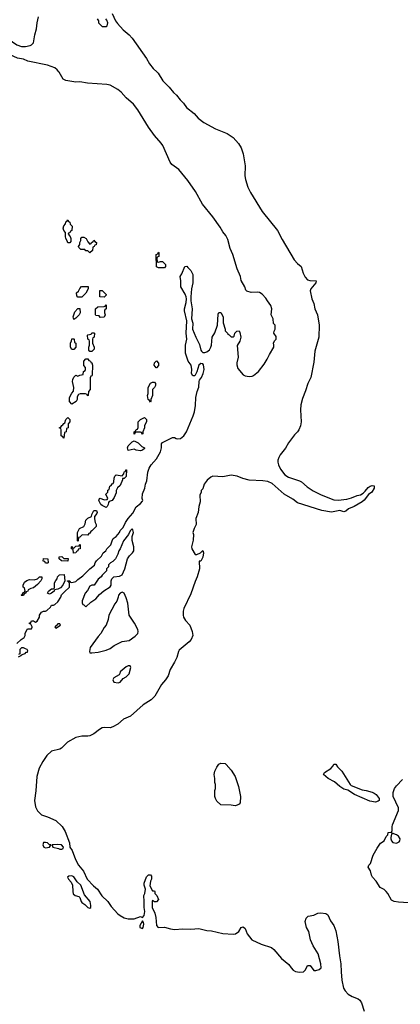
# Model space of a CAD drawing. Header units: inches. Extents: x 2494115 to 2685112, y 774173 to 915163.
# Tile 10 of 215: x 2521813 to 2525589, y 840749 to 850520. Entities that reach past the tile are written whole.
import ezdxf

# ---------------------------------------------------------------- set-up
doc = ezdxf.new("R2010")
doc.units = ezdxf.units.IN
doc.header["$MEASUREMENT"] = 0
doc.layers.add('C5824', color=7, linetype='Continuous')
doc.layers.add('C5825', color=7, linetype='Continuous')

msp = doc.modelspace()

# ---------------------------------------------------------------- linework, layer by layer
at = {"layer": 'C5824', "color": 5, "elevation": 20}
for points in [[(2521786, 844330), (2521826, 844370), (2521858, 844390), (2521868, 844410), (2521868.9, 844431.1), (2521886, 844470), (2521890, 844474), (2521930, 844474), (2521938, 844490), (2521936.4, 844496.4), (2521922, 844522), (2521910, 844526), (2521910, 844534), (2521922, 844538), (2521930, 844554), (2521950, 844554), (2521970, 844542), (2521986, 844550), (2522008, 844590), (2522008.7, 844610), (2522030, 844642), (2522048.9, 844651.1), (2522070, 844651.3), (2522083.1, 844656.9), (2522118, 844690), (2522129.1, 844710.9), (2522150, 844711.3), (2522163.1, 844716.9), (2522190, 844742), (2522222, 844790), (2522229, 844811), (2522256.4, 844843.6), (2522306, 844890), (2522306, 844930), (2522302, 844942), (2522287.3, 844947.3), (2522287.3, 844952.7), (2522310, 844952), (2522318, 844938), (2522330, 844934), (2522370, 844944.7), (2522390, 844964.7), (2522440.2, 844999.8), (2522510, 845071.3), (2522554.6, 845105.4), (2522562, 845130), (2522575.3, 845150), (2522624, 845196), (2522642, 845230), (2522668, 845250), (2522678, 845270), (2522718, 845310), (2522729, 845350), (2522742, 845370), (2522769.2, 845390.8), (2522802, 845430), (2522809, 845450), (2522838.6, 845481.4), (2522862, 845530), (2522889.4, 845570.6), (2522936, 845624), (2522970, 845684.7), (2523010, 845718), (2523030, 845742), (2523034, 845750), (2523029, 845769), (2523030, 845814), (2523054, 845870), (2523061.2, 845910), (2523074.8, 845945.2), (2523085.1, 846030), (2523098, 846070), (2523115.9, 846104.1), (2523170, 846162.8), (2523209.2, 846230), (2523219.3, 846270), (2523221.2, 846310), (2523230, 846324.7), (2523330, 846374), (2523350, 846374), (2523364.5, 846364.5), (2523381.4, 846361.4), (2523410, 846365.5), (2523440.9, 846390), (2523466.6, 846430), (2523534.5, 846590), (2523547, 846630), (2523558.4, 846690), (2523561.2, 846770), (2523572.7, 846830), (2523590, 846874), (2523592.7, 846930), (2523596, 846944), (2523615.1, 846970), (2523632.3, 847010), (2523643.7, 847050), (2523635.3, 847095.3), (2523630, 847104), (2523610, 847109.2), (2523590.8, 847090), (2523570, 847026), (2523550, 846986), (2523530, 846986), (2523518, 847010), (2523522, 847050), (2523513.2, 847090), (2523484, 847130), (2523458, 847210), (2523458.4, 847290), (2523472, 847350), (2523464.2, 847410), (2523472.7, 847530), (2523449.2, 847630), (2523449.3, 847649.3), (2523465.4, 847714.6), (2523467.6, 847750), (2523465.1, 847770), (2523454.9, 847794.9), (2523412.7, 847870), (2523413.2, 847930), (2523405.2, 847970), (2523422.5, 847997.5), (2523450, 848072), (2523470, 848074), (2523482, 848062), (2523510, 848031.3), (2523530.6, 847990), (2523530.5, 847910), (2523518, 847850), (2523510.5, 847770), (2523510.6, 847730), (2523524, 847650), (2523519.1, 847550), (2523530.6, 847510), (2523527.3, 847450), (2523560.7, 847370), (2523598.3, 847298.3), (2523610, 847242), (2523616, 847230), (2523630, 847218.8), (2523650, 847217.3), (2523670, 847222.8), (2523695.1, 847244.9), (2523709.3, 847270), (2523716, 847290), (2523724, 847370), (2523748.9, 847411.1), (2523774, 847490), (2523783.1, 847596.9), (2523790, 847614), (2523810, 847614), (2523831.3, 847570), (2523831.1, 847511.1), (2523852, 847450), (2523852.7, 847432.7), (2523874, 847410), (2523878, 847398), (2523890, 847394), (2523910, 847374), (2523930, 847374), (2523942, 847378), (2523946, 847410), (2523966, 847430), (2523990, 847432), (2523996.9, 847416.9), (2524006, 847370), (2523996, 847330), (2523971.6, 847288.4), (2523980.7, 847170), (2523966, 847114), (2523965.8, 847094.2), (2523978.3, 847058.3), (2524030, 846997.3), (2524050, 846986.8), (2524090, 846978.8), (2524118.6, 846981.4), (2524132.5, 846987.5), (2524182, 847030), (2524239.5, 847100.5), (2524269.2, 847150), (2524290, 847198), (2524334, 847270), (2524335.3, 847290), (2524330, 847314), (2524343.1, 847336.9), (2524358, 847350), (2524356.4, 847376.4), (2524335.3, 847410), (2524338, 847430), (2524348, 847450), (2524347.3, 847487.3), (2524330, 847506), (2524329, 847550), (2524309, 847590), (2524315.3, 847650), (2524304.7, 847684.7), (2524270, 847728.7), (2524256.6, 847756.6), (2524217.6, 847797.6), (2524191.7, 847811.7), (2524170, 847816.2), (2524110, 847812.7), (2524065.6, 847825.6), (2524057.2, 847837.2), (2524046, 847870), (2524011.9, 847931.9), (2524002.9, 847970), (2523970, 848048.7), (2523926, 848190), (2523899.7, 848250), (2523878.5, 848338.5), (2523858.8, 848378.8), (2523830, 848413.2), (2523802, 848462), (2523730, 848563.7), (2523627.6, 848690), (2523556.3, 848816.3), (2523482.7, 848922.7), (2523391.8, 849031.8), (2523322.9, 849082.9), (2523305.4, 849105.4), (2523231.6, 849271.6), (2523215.6, 849295.6), (2523149.4, 849370), (2523090, 849454), (2522984.8, 849624.8), (2522941.2, 849681.2), (2522870, 849743.7), (2522820.5, 849800.5), (2522787.9, 849827.9), (2522710, 849869.5), (2522678, 849878), (2522486, 849890), (2522410, 849902.9), (2522370, 849901.6), (2522270, 849917.2), (2522244.5, 849930), (2522204.1, 850000)], [(2523175.8, 850000), (2523186.4, 849990), (2523234.6, 849914.6), (2523296.4, 849850), (2523338.3, 849798.3), (2523370, 849770.4), (2523404.2, 849724.2), (2523437.6, 849690), (2523467.3, 849647.3), (2523543, 849590), (2523584, 849544), (2523639.1, 849499.1), (2523756.1, 849436.1), (2523870.6, 849390), (2523932.4, 849350), (2523983.8, 849290), (2524010, 849246.8), (2524031.6, 849190), (2524048.5, 849070), (2524046.7, 848970), (2524053.1, 848933.1), (2524077.4, 848857.4), (2524103.7, 848803.7), (2524217.5, 848617.5), (2524370, 848427.3), (2524418, 848338), (2524537.7, 848137.7), (2524570, 848099.1), (2524604, 848070), (2524625.5, 848005.5), (2524644.9, 847964.9), (2524670, 847938.8), (2524690, 847930.7), (2524754, 847930), (2524751.3, 847910), (2524702.8, 847850), (2524696.3, 847830), (2524712.4, 847750), (2524730, 847704.7), (2524741.7, 847650), (2524766, 847590), (2524785.3, 847490), (2524779.6, 847370), (2524740.2, 847230), (2524730, 847122), (2524700.2, 846970), (2524670.2, 846910), (2524650, 846837.2), (2524619.2, 846760.8), (2524603.6, 846696.4), (2524600.3, 846650), (2524606, 846530), (2524599.5, 846490), (2524583.8, 846450), (2524570.4, 846430), (2524539.9, 846400.1), (2524479.4, 846320.6), (2524450, 846267.8), (2524397.8, 846202.2), (2524383.7, 846176.3), (2524374.9, 846150), (2524374.6, 846130), (2524381.1, 846101.1), (2524400.8, 846060.8), (2524444.9, 846004.9), (2524480.9, 845980.9), (2524590, 845944), (2524610, 845933.4), (2524663.8, 845883.8), (2524723.4, 845843.4), (2524805.2, 845805.2), (2524930, 845756), (2524973.3, 845753.3), (2525057.7, 845762.3), (2525105.1, 845774.9), (2525161, 845799), (2525193.8, 845806.2), (2525219.1, 845820.9), (2525240.2, 845839.8), (2525270, 845876), (2525290, 845891.3), (2525310, 845898), (2525330, 845894), (2525330.9, 845870.9), (2525306, 845830), (2525272.7, 845807.3), (2525230, 845753.2), (2525210, 845736), (2525130.8, 845690), (2525073.7, 845666.3), (2525050, 845641.2), (2525030, 845637), (2524990, 845648), (2524907.1, 845632.9), (2524810, 845648.2), (2524570, 845724.2), (2524523.3, 845763.3), (2524438, 845810), (2524318.3, 845918.3), (2524275.8, 845935.8), (2524225.1, 845945.1), (2524090, 845951.2), (2524027.9, 845967.9), (2523970, 845989.7), (2523910, 845998.9), (2523830, 845983.6), (2523730, 845989.7), (2523710, 845981.6), (2523674, 845950), (2523644.7, 845910), (2523630, 845866), (2523612, 845848), (2523612, 845832), (2523599.6, 845800.4), (2523603.6, 845736.4), (2523591.3, 845690), (2523584.7, 845630), (2523562, 845570), (2523564.7, 845510), (2523544.7, 845470), (2523531.3, 845430), (2523536, 845410), (2523535.3, 845355.3), (2523518, 845290), (2523522, 845270), (2523552.7, 845212.7), (2523570, 845212), (2523606, 845230), (2523631.3, 845251.3), (2523636, 845230), (2523630, 845186), (2523610, 845148), (2523594, 845146), (2523595.5, 845070), (2523574.3, 844990), (2523554.2, 844945.8), (2523510, 844820.9), (2523442, 844678), (2523434.2, 844650), (2523433.4, 844610), (2523439, 844590), (2523458.7, 844558.7), (2523500.2, 844510), (2523525.5, 844450), (2523530.2, 844410), (2523515.2, 844370), (2523493.5, 844346.5), (2523395.8, 844264.2), (2523387.7, 844250), (2523371.1, 844190), (2523350, 844144.2), (2523307.3, 844072.7), (2523287.4, 844010), (2523261.1, 843970), (2523218.3, 843921.7), (2523153, 843807), (2523117.1, 843770), (2523037.8, 843722.2), (2522910.9, 843609.1), (2522841.6, 843578.4), (2522786.4, 843530), (2522738.2, 843501.8), (2522710, 843491.1), (2522650, 843497.3), (2522630, 843491.1), (2522604, 843476), (2522550, 843432.4), (2522510, 843413.5), (2522489.8, 843409.8), (2522430, 843411.1), (2522370, 843397.3), (2522288.6, 843351.4), (2522226.4, 843290), (2522210, 843281.4), (2522130, 843259.8), (2522082.1, 843217.9), (2522041.1, 843158.9), (2522006.1, 843093.9), (2521982, 843010), (2521974.1, 842865.9), (2521958.8, 842770), (2521969.2, 842709.2), (2521988.1, 842668.1), (2522030, 842630.6), (2522090, 842610.5), (2522170, 842573.4), (2522234.2, 842514.2), (2522265.1, 842465.1), (2522308, 842350), (2522310.6, 842310), (2522333.9, 842273.9), (2522367.3, 842187.3), (2522397.3, 842130), (2522446, 842070), (2522482.8, 841990), (2522544.2, 841924.2), (2522584.7, 841890), (2522627, 841827), (2522686.5, 841770), (2522720.9, 841720.9), (2522788.2, 841648.2), (2522809.5, 841629.5), (2522850, 841606.9), (2522890, 841596.5), (2522950, 841597.1), (2523010, 841618.8), (2523030, 841612), (2523049, 841631), (2523054.5, 841670), (2523046.6, 841710), (2523049.4, 841769.4), (2523045.2, 841830), (2523054, 841850), (2523062, 841890), (2523048.7, 841930), (2523048.7, 841950), (2523070, 842014), (2523090, 842034), (2523110, 842034), (2523119.6, 842019.6), (2523122, 841990), (2523112, 841970), (2523105.4, 841925.4), (2523130, 841874), (2523150, 841874), (2523154, 841870), (2523154, 841850), (2523174, 841830), (2523191.3, 841790), (2523170, 841766), (2523150, 841766), (2523130, 841778), (2523126, 841770), (2523127.3, 841710), (2523152.8, 841652.8), (2523164.9, 841610), (2523168.9, 841530), (2523188, 841510), (2523250, 841514), (2523310, 841496.4), (2523350, 841490.5), (2523430, 841499.1), (2523510, 841493.4), (2523590, 841500.7), (2523670, 841480.5), (2523716.7, 841476.7), (2523830, 841450.5), (2523930, 841446), (2523955.3, 841450), (2523988.7, 841470), (2524010, 841512), (2524030, 841518), (2524050, 841502), (2524070.7, 841450), (2524115.5, 841390), (2524210, 841345.3), (2524311.5, 841311.5), (2524333.5, 841293.5), (2524410, 841203.8), (2524484.6, 841144.6), (2524507, 841110), (2524527.7, 841087.7), (2524550, 841074), (2524590, 841066.7), (2524627.3, 841072.7), (2524639.3, 841080.7), (2524649.6, 841090), (2524670, 841133), (2524693.4, 841133.4), (2524730, 841085.5), (2524750, 841083), (2524784.5, 841095.5), (2524804, 841110), (2524800.9, 841150), (2524774.5, 841250), (2524725.2, 841330), (2524699.3, 841390), (2524682.7, 841470), (2524659, 841510), (2524644, 841570), (2524654.6, 841605.4), (2524675.3, 841624.7), (2524730, 841632), (2524770, 841652), (2524802, 841658), (2524850, 841651), (2524870, 841636), (2524897.1, 841577.1), (2524930, 841530.8), (2524950, 841478), (2524968.3, 841371.7), (2524984.6, 841230), (2525000.3, 841150), (2525001.1, 841070), (2525008.9, 840990), (2525026.5, 840910), (2525043, 840883), (2525073.1, 840850), (2525110, 840825.2), (2525170, 840804.9), (2525188.6, 840788.6), (2525203.5, 840763.5), (2525230, 840682)], [(2521802, 844198), (2521826, 844210), (2521826, 844214), (2521838, 844222), (2521866, 844230), (2521878, 844242), (2521890, 844244.7), (2521895.3, 844255.3), (2521886, 844270), (2521870, 844278), (2521850, 844286), (2521830, 844286), (2521814, 844270), (2521814, 844226), (2521799.6, 844220.4)], [(2525670, 841755.8), (2525570, 841761.6), (2525529.5, 841769.5), (2525502.5, 841782.5), (2525465.2, 841850), (2525450, 841869), (2525430, 841888.7), (2525389.5, 841909.5), (2525349, 841970), (2525312.7, 842010), (2525302.7, 842030), (2525293.2, 842073.2), (2525269, 842110), (2525278, 842130), (2525292.9, 842147.1), (2525319.5, 842230), (2525360.1, 842299.9), (2525393.2, 842346.8), (2525428.4, 842371.6), (2525450, 842414), (2525466, 842430), (2525470, 842454), (2525502, 842458), (2525507.3, 842472.7), (2525508, 842510), (2525513.2, 842530), (2525572.5, 842672.5), (2525570, 842698), (2525518.4, 842810), (2525517.6, 842850), (2525531.6, 842890), (2525550, 842917.1), (2525610, 842980.4)]]:
    msp.add_lwpolyline(points, dxfattribs=at)
for points in [[(2522290, 848306), (2522284.7, 848324.7), (2522270, 848348), (2522266, 848370), (2522268.7, 848408.7), (2522250, 848428), (2522245.2, 848450), (2522250, 848474), (2522267.3, 848492.7), (2522270, 848514), (2522282, 848518), (2522290, 848534), (2522298, 848518), (2522311.6, 848511.6), (2522314, 848490), (2522334, 848470), (2522331.6, 848428.4), (2522318, 848422), (2522310, 848406), (2522298, 848402), (2522294, 848390), (2522314, 848370), (2522322, 848350), (2522319.6, 848320.4), (2522310, 848306)], [(2522510, 848294), (2522522, 848298), (2522526, 848310), (2522542, 848318), (2522550, 848332), (2522558, 848318), (2522574, 848310), (2522572.7, 848287.3), (2522558, 848282), (2522552, 848268), (2522538, 848262), (2522534, 848230), (2522510, 848208), (2522490, 848226), (2522470, 848226), (2522458, 848238), (2522420.4, 848240.4), (2522408, 848248), (2522400.4, 848260.4), (2522398, 848270), (2522408, 848290), (2522408, 848310), (2522418, 848330), (2522418, 848350), (2522430, 848362), (2522450, 848362), (2522472, 848350), (2522490, 848314)], [(2523190, 848114), (2523210, 848122), (2523230, 848122), (2523258, 848090), (2523258, 848070), (2523250, 848058), (2523190, 848058), (2523169, 848069), (2523168, 848190), (2523182, 848198), (2523190, 848214), (2523194, 848210), (2523194, 848170), (2523178, 848162), (2523174, 848150), (2523178, 848118)], [(2522390, 847766), (2522380.4, 847780.4), (2522378, 847810), (2522395.3, 847824.7), (2522408.4, 847851.6), (2522427.3, 847872.7), (2522492.7, 847872.7), (2522492, 847850), (2522470, 847806), (2522430, 847766)], [(2522650, 847768), (2522608, 847770), (2522607.3, 847832.7), (2522630, 847834), (2522670, 847794), (2522670, 847786)], [(2522350, 847546), (2522344, 847570), (2522360.2, 847619.8), (2522390, 847654), (2522410, 847654), (2522411.3, 847610), (2522402, 847590), (2522370, 847558)], [(2522610, 847566), (2522602, 847582), (2522570, 847586), (2522566, 847590), (2522566, 847650), (2522588.4, 847671.6), (2522650, 847674), (2522662, 847678), (2522670, 847692), (2522672, 847650), (2522658, 847642), (2522654, 847630), (2522654, 847610), (2522662, 847590), (2522650, 847568.7)], [(2522330, 847246), (2522318, 847270), (2522318, 847310), (2522327.3, 847332.7), (2522330, 847354), (2522350, 847354), (2522354, 847350), (2522358, 847318), (2522371.1, 847311.1), (2522371, 847270), (2522350, 847248)], [(2522510, 847226), (2522500.4, 847240.4), (2522498, 847270), (2522506, 847290), (2522506, 847330), (2522502, 847342), (2522488, 847350), (2522486, 847390), (2522490, 847394), (2522522, 847398), (2522530, 847414), (2522550, 847414), (2522554, 847410), (2522552, 847370), (2522538, 847362), (2522534, 847350), (2522534, 847310), (2522551.1, 847271.1), (2522551.3, 847250), (2522530, 847228)], [(2522487.3, 846787.3), (2522482, 846802), (2522467.3, 846807.3), (2522412.7, 846807.3), (2522398, 846802), (2522383.6, 846776.4), (2522382, 846750), (2522372, 846730), (2522330, 846706), (2522306, 846730), (2522306, 846770), (2522330, 846814), (2522347.3, 846832.7), (2522348.7, 846870), (2522335.3, 846930), (2522339, 846950), (2522350, 846974), (2522370, 846994), (2522390, 846982), (2522408.4, 846991.6), (2522442, 846998), (2522446, 847030), (2522462, 847038), (2522466, 847050), (2522466, 847070), (2522448.7, 847088.7), (2522448.7, 847130), (2522470, 847154), (2522490, 847154), (2522498, 847138), (2522514, 847130), (2522518, 847118), (2522530, 847114), (2522534, 847090), (2522532.7, 846992.7), (2522530, 846986), (2522518, 846982), (2522512.7, 846967.3), (2522511.6, 846851.6), (2522494, 846830), (2522492, 846790)], [(2523166, 847066), (2523148.7, 847090), (2523150, 847114), (2523170, 847134), (2523191.3, 847110), (2523190.7, 847089.3), (2523170, 847066)], [(2523110, 846726), (2523102, 846742), (2523088, 846750), (2523082, 846790), (2523088, 846810), (2523089, 846870), (2523110, 846912), (2523130, 846922), (2523150, 846922), (2523162, 846910), (2523162, 846890), (2523150.9, 846869.1), (2523132, 846850), (2523131.3, 846790), (2523114, 846750), (2523114, 846730)], [(2522250, 846368), (2522242, 846382), (2522226, 846390), (2522226, 846450), (2522222, 846462), (2522206, 846470), (2522222, 846478), (2522230, 846494), (2522242, 846498), (2522250, 846514), (2522262, 846518), (2522270, 846554), (2522290, 846572), (2522311.6, 846551.6), (2522312, 846530), (2522294, 846510), (2522294, 846470), (2522278, 846462), (2522274, 846430), (2522258, 846422)], [(2523030, 846408), (2523022, 846422), (2523010, 846426), (2522970, 846426), (2522958, 846422), (2522950, 846408), (2522948, 846430), (2522962, 846438), (2522970, 846454), (2522982, 846458), (2522987.3, 846472.7), (2522989.1, 846530.9), (2523010, 846552), (2523052, 846572), (2523071.6, 846551.6), (2523071.6, 846531.6), (2523052, 846490), (2523051.3, 846470), (2523034, 846430), (2523034, 846410)], [(2523010, 846242), (2522970, 846248), (2522950, 846258), (2522890, 846246), (2522882, 846270), (2522890, 846292), (2522928.9, 846331.1), (2522950, 846342), (2522990, 846322), (2523024.7, 846284.7), (2523050, 846272), (2523050, 846266), (2523030, 846248)], [(2522670, 845678), (2522630, 845698), (2522618, 845710), (2522598, 845750), (2522606, 845770), (2522611.6, 845771.6), (2522650, 845754), (2522682, 845758), (2522686, 845770), (2522668, 845810), (2522686, 845830), (2522686, 845850), (2522702, 845858), (2522706, 845890), (2522722, 845898), (2522730, 845914), (2522742, 845918), (2522747.3, 845932.7), (2522748.7, 845970), (2522758, 845990), (2522770, 846002), (2522830, 845994), (2522847.3, 846012.7), (2522850, 846034), (2522862, 846038), (2522867.3, 846052.7), (2522872.7, 846052.7), (2522870, 845988), (2522850, 845968), (2522834, 845966), (2522834, 845954), (2522810, 845898), (2522784.7, 845875.3), (2522771.3, 845848.7), (2522770, 845826), (2522750, 845778), (2522730, 845748.7), (2522702, 845738), (2522694, 845730), (2522692, 845710), (2522682, 845690)], [(2522490, 845406), (2522432.7, 845407.3), (2522410, 845386), (2522398, 845382), (2522394, 845350), (2522390, 845346), (2522386, 845350), (2522388, 845430), (2522406, 845470), (2522448.7, 845491.3), (2522462, 845518), (2522470, 845552), (2522490, 845572), (2522526, 845590), (2522528, 845610), (2522548, 845650), (2522574, 845650), (2522582, 845630), (2522579.6, 845620.4), (2522554, 845590), (2522554, 845566), (2522562, 845530), (2522571.3, 845510), (2522571.3, 845490), (2522530, 845446), (2522518, 845442), (2522510, 845426), (2522498, 845422)], [(2522930, 845466), (2522910, 845446), (2522892, 845410), (2522842, 845350), (2522811.3, 845270), (2522798, 845250), (2522785.4, 845214.6), (2522762, 845170), (2522736.9, 845143.1), (2522714, 845130), (2522694, 845110), (2522694, 845090), (2522674, 845070), (2522674, 845050), (2522631.6, 845008.4), (2522622, 844990), (2522590, 844968), (2522551.1, 844908.9), (2522530, 844908), (2522510, 844898), (2522485.4, 844854.6), (2522462, 844830), (2522432.7, 844752.7), (2522432.7, 844732.7), (2522438, 844718), (2522450, 844714), (2522470, 844694), (2522520.2, 844739.8), (2522570, 844771.3), (2522605.6, 844814.4), (2522646.3, 844853.7), (2522710, 844892), (2522722, 844910), (2522722, 844950), (2522728, 844970), (2522748, 844990), (2522802, 844998), (2522830, 845012), (2522856, 845070), (2522881.2, 845170), (2522901.3, 845198.7), (2522931.9, 845228.1), (2522944.2, 845250), (2522944.2, 845290), (2522928.9, 845351.1), (2522928.7, 845391.3), (2522942, 845430), (2522936.4, 845456.4)], [(2522347.3, 845227.3), (2522342, 845262), (2522326, 845270), (2522326, 845290), (2522332.7, 845292.7), (2522338, 845278), (2522350, 845274), (2522370, 845294), (2522402, 845298), (2522410, 845314), (2522414, 845310), (2522411.3, 845270), (2522392.7, 845267.3), (2522391.3, 845250), (2522378, 845242), (2522370, 845228)], [(2522290, 845148), (2522228.4, 845148.4), (2522206, 845170), (2522206, 845190), (2522231.6, 845191.6), (2522250, 845174), (2522292.7, 845172.7)], [(2522070, 845126), (2522062, 845142), (2522047.3, 845147.3), (2522050, 845172), (2522091.1, 845171.1), (2522094, 845130), (2522090, 845126)], [(2522110, 844818), (2522088.7, 844830), (2522098, 844850), (2522130, 844872), (2522147.3, 844872.7), (2522158, 844882), (2522158, 844930), (2522170, 844954), (2522186, 844970), (2522187.3, 844992.7), (2522208.4, 845011.6), (2522252.7, 845012.7), (2522262, 844950), (2522242, 844910), (2522218, 844882), (2522191.6, 844868.4), (2522158, 844862), (2522154, 844850), (2522130, 844828)], [(2521830, 844806), (2521828, 844810), (2521842, 844818), (2521850, 844834), (2521862, 844838), (2521866, 844850), (2521862, 844882), (2521846, 844890), (2521846, 844910), (2521862, 844938), (2521884, 844956), (2521910, 844964.7), (2521958, 844962), (2521988.9, 844971.1), (2522010, 844992), (2522034, 844990), (2522032, 844970), (2522022, 844950), (2521990, 844915.3), (2521950, 844882), (2521923.6, 844876.4), (2521898, 844862), (2521894, 844850), (2521878, 844842), (2521870, 844826), (2521858, 844822), (2521850, 844806)], [(2522830, 844838), (2522810, 844828), (2522792, 844810), (2522791.3, 844790), (2522776, 844750), (2522757.3, 844722.7), (2522698, 844610), (2522691.1, 844568.9), (2522671, 844510), (2522650.7, 844489.3), (2522618.8, 844430), (2522590, 844399), (2522510.7, 844290), (2522504, 844250), (2522510, 844238), (2522530, 844236), (2522590, 844244.9), (2522670, 844264), (2522710, 844278.8), (2522750, 844311), (2522830, 844350.8), (2522900.2, 844359.8), (2522958.6, 844401.4), (2522986, 844430), (2522989.5, 844450), (2522984.2, 844470), (2522952, 844532), (2522899.6, 844610), (2522885.6, 844730), (2522870, 844782), (2522850, 844828), (2522836.4, 844836.4)], [(2522210, 844526), (2522190, 844526), (2522174, 844506), (2522170, 844506), (2522162, 844490), (2522170, 844482), (2522218, 844510)], [(2522890, 844108.7), (2522870, 844099), (2522810.8, 844050), (2522807.7, 844032.3), (2522799.9, 844020.1), (2522746.8, 843990), (2522738, 843970), (2522746, 843946), (2522790, 843938.8), (2522810, 843946.8), (2522838, 843982), (2522870, 843998.8), (2522899.3, 844030), (2522915.3, 844090), (2522908, 844108)], [(2523950, 842719), (2523910, 842725.2), (2523810, 842729.2), (2523770, 842764), (2523754, 842790), (2523749, 842810), (2523749, 842870), (2523755.3, 842890), (2523755.3, 842930), (2523748.7, 842950), (2523748.7, 842990), (2523741.2, 843030), (2523750, 843062), (2523770, 843102), (2523790, 843132), (2523810, 843142), (2523850, 843138), (2523862, 843130), (2523910, 843071), (2523950.7, 843010), (2523983, 842910), (2524004, 842810), (2524001, 842750), (2523990, 842735.3), (2523970, 842724)], [(2525344, 842756), (2525286.2, 842766.2), (2525134, 842830), (2525070, 842875.3), (2525030, 842883.7), (2524989.2, 842910), (2524936.2, 842956.2), (2524874, 842990), (2524848.7, 843010), (2524828.7, 843030), (2524838, 843050), (2524899, 843090), (2524924, 843116), (2524930, 843131.3), (2524950, 843131.3), (2524966.8, 843106.8), (2525010, 843062.8), (2525090.3, 842930.3), (2525101.6, 842921.6), (2525210, 842876.3), (2525252, 842870), (2525310, 842854), (2525330, 842843.8), (2525350.7, 842830), (2525378.8, 842790), (2525378, 842770), (2525370, 842764)], [(2525510, 842446), (2525502, 842438), (2525496, 842404), (2525494.8, 842390), (2525501, 842370), (2525515.9, 842355.9), (2525550, 842348), (2525577.4, 842362.6), (2525583.7, 842370), (2525587.3, 842390), (2525570, 842416.2), (2525550, 842429.6)], [(2522070, 842356.2), (2522050, 842353.2), (2522044, 842330), (2522051.3, 842310), (2522070, 842300.7), (2522090, 842305.5), (2522108, 842310), (2522126, 842330), (2522110, 842332.7), (2522088.7, 842350)], [(2522190, 842335.6), (2522134, 842330), (2522142, 842310), (2522196.4, 842296.4), (2522210, 842288.4), (2522230, 842288), (2522244, 842296), (2522249, 842310), (2522228, 842330)], [(2522330, 842025.1), (2522299.9, 842020.1), (2522288.5, 842010), (2522295.8, 841990), (2522322.2, 841962.2), (2522338.3, 841930), (2522339.6, 841870), (2522345.1, 841845.1), (2522362, 841830), (2522398.3, 841818.3), (2522408.5, 841808.5), (2522421.6, 841770), (2522430, 841760.5), (2522459.2, 841739.2), (2522488, 841710), (2522510, 841702), (2522518, 841710), (2522519.6, 841730), (2522512.3, 841770), (2522454.6, 841834.6), (2522418, 841930), (2522384, 841964), (2522350, 842015.4)], [(2523030, 841578), (2523006.4, 841530), (2523006.4, 841510), (2523030, 841502), (2523038, 841510), (2523044, 841544), (2523042, 841562)]]:
    msp.add_lwpolyline(points, close=True, dxfattribs=at)
at = {"layer": 'C5825', "color": 5, "elevation": 20}
for points in [[(2522730, 850582), (2522762, 850510), (2522782.8, 850482.8), (2522839.9, 850419.9), (2522900.7, 850370), (2522930, 850337.3), (2523070, 850135.5), (2523101.3, 850081.3), (2523136.9, 850036.9), (2523175.8, 850000)], [(2522204.1, 850000), (2522202.6, 850002.6), (2522184, 850024), (2522161, 850041), (2522090, 850067.8), (2521895.3, 850110), (2521850, 850129.4), (2521790, 850139.5), (2521719.3, 850170), (2521551.7, 850291.7), (2521479.3, 850330), (2521422.7, 850382.7), (2521390, 850402), (2521290, 850479.5), (2521258, 850510), (2521230, 850549.3)], [(2521470, 850538.8), (2521551, 850490), (2521592.5, 850452.5), (2521630, 850401), (2521698.8, 850330), (2521786, 850270), (2521830, 850253.4), (2521870, 850254), (2521916, 850264), (2521929.1, 850270.9), (2521948.9, 850291.1), (2521962.7, 850370), (2521979.5, 850430), (2521985.2, 850490), (2521999, 850550)], [(2522582, 850530), (2522594, 850510), (2522594, 850490), (2522630, 850454), (2522670, 850454), (2522682, 850458), (2522686, 850490), (2522676.4, 850516.4), (2522666, 850530)]]:
    msp.add_lwpolyline(points, dxfattribs=at)

doc.saveas('drawing.dxf')
